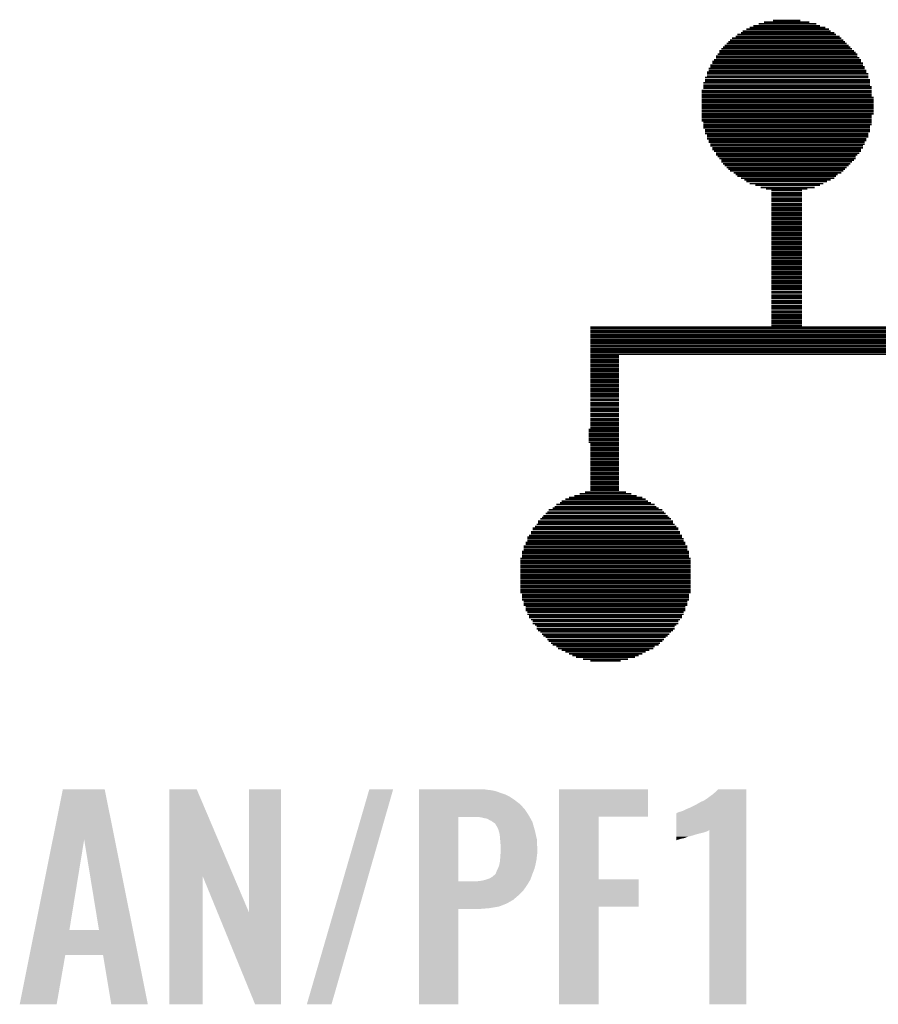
# Model space of a CAD drawing. Extents: x -4 to 126, y -8 to 66.
# Tile 117 of 256: x 43.04 to 48.35, y 29.26 to 35.35. Entities that reach past the tile are written whole.
import ezdxf

# ---------------------------------------------------------------- set-up
doc = ezdxf.new("R2010")
doc.units = 0
doc.layers.add('CLICKER_2_FOR_TMPM4L4A_V104_GTO', color=11, linetype='CONTINUOUS')

msp = doc.modelspace()

# ---------------------------------------------------------------- linework, layer by layer
at = {"layer": 'CLICKER_2_FOR_TMPM4L4A_V104_GTO', "const_width": 0.01016}
for points in [[(47.55388, 35.29838), (48.02124, 35.29838)], [(47.57674, 35.30854), (47.98822, 35.30854)], [(47.60976, 35.32124), (47.96536, 35.32124)], [(47.64278, 35.3314), (47.92218, 35.3314)], [(47.69866, 35.34156), (47.8663, 35.34156)], [(47.44466, 35.23234), (48.1203, 35.23234)], [(47.46752, 35.2425), (48.11014, 35.2425)], [(47.47768, 35.2552), (48.08728, 35.2552)], [(47.50054, 35.26536), (48.07712, 35.26536)], [(47.5107, 35.27552), (48.05426, 35.27552)], [(47.53356, 35.28822), (48.0441, 35.28822)], [(47.38878, 35.17646), (48.17618, 35.17646)], [(47.39894, 35.18662), (48.16602, 35.18662)], [(47.41164, 35.19932), (48.15332, 35.19932)], [(47.4218, 35.20948), (48.14316, 35.20948)], [(47.43196, 35.21964), (48.133, 35.21964)], [(47.3456, 35.12058), (48.21936, 35.12058)], [(47.3456, 35.11042), (48.23206, 35.11042)], [(47.35576, 35.13328), (48.21936, 35.13328)], [(47.36592, 35.1536), (48.19904, 35.1536)], [(47.36592, 35.14344), (48.2092, 35.14344)], [(47.37862, 35.1663), (48.18634, 35.1663)], [(47.31004, 35.0647), (48.25492, 35.0647)], [(47.31004, 35.05454), (48.26508, 35.05454)], [(47.32274, 35.08756), (48.24222, 35.08756)], [(47.32274, 35.0774), (48.25492, 35.0774)], [(47.3329, 35.09772), (48.24222, 35.09772)], [(47.27702, 34.9885), (48.28794, 34.9885)], [(47.28972, 35.02152), (48.27524, 35.02152)], [(47.28972, 35.01136), (48.28794, 35.01136)], [(47.28972, 34.99866), (48.28794, 34.99866)], [(47.29988, 35.04438), (48.26508, 35.04438)], [(47.29988, 35.03168), (48.27524, 35.03168)], [(47.26686, 34.95548), (48.2981, 34.95548)], [(47.26686, 34.94278), (48.2981, 34.94278)], [(47.26686, 34.93262), (48.30826, 34.93262)], [(47.27702, 34.9758), (48.2981, 34.9758)], [(47.27702, 34.96564), (48.2981, 34.96564)], [(47.2567, 34.90976), (48.30826, 34.90976)], [(47.2567, 34.8996), (48.30826, 34.8996)], [(47.2567, 34.8869), (48.30826, 34.8869)], [(47.2567, 34.87674), (48.30826, 34.87674)], [(47.26686, 34.92246), (48.30826, 34.92246)], [(47.2567, 34.86658), (48.32096, 34.86658)], [(47.2567, 34.85388), (48.32096, 34.85388)], [(47.2567, 34.84372), (48.32096, 34.84372)], [(47.2567, 34.83356), (48.32096, 34.83356)], [(47.2567, 34.82086), (48.32096, 34.82086)], [(47.2567, 34.8107), (48.32096, 34.8107)], [(47.2567, 34.80054), (48.32096, 34.80054)], [(47.2567, 34.78784), (48.32096, 34.78784)], [(47.2567, 34.77768), (48.32096, 34.77768)], [(47.2567, 34.76498), (48.32096, 34.76498)], [(47.2567, 34.75482), (48.30826, 34.75482)], [(47.2567, 34.74466), (48.30826, 34.74466)], [(47.2567, 34.73196), (48.30826, 34.73196)], [(47.2567, 34.7218), (48.30826, 34.7218)], [(47.26686, 34.71164), (48.30826, 34.71164)], [(47.26686, 34.69894), (48.30826, 34.69894)], [(47.26686, 34.68878), (48.2981, 34.68878)], [(47.26686, 34.67862), (48.2981, 34.67862)], [(47.27702, 34.66592), (48.2981, 34.66592)], [(47.27702, 34.65576), (48.2981, 34.65576)], [(47.27702, 34.64306), (48.28794, 34.64306)], [(47.28972, 34.6329), (48.28794, 34.6329)], [(47.28972, 34.62274), (48.28794, 34.62274)], [(47.28972, 34.61004), (48.27524, 34.61004)], [(47.29988, 34.59988), (48.27524, 34.59988)], [(47.29988, 34.58972), (48.26508, 34.58972)], [(47.31004, 34.57702), (48.26508, 34.57702)], [(47.31004, 34.56686), (48.25492, 34.56686)], [(47.32274, 34.55416), (48.25492, 34.55416)], [(47.32274, 34.544), (48.24222, 34.544)], [(47.3329, 34.53384), (48.24222, 34.53384)], [(47.3456, 34.52114), (48.23206, 34.52114)], [(47.3456, 34.51098), (48.21936, 34.51098)], [(47.35576, 34.50082), (48.2092, 34.50082)], [(47.36592, 34.48812), (48.2092, 34.48812)], [(47.37862, 34.47796), (48.19904, 34.47796)], [(47.37862, 34.4678), (48.18634, 34.4678)], [(47.38878, 34.4551), (48.17618, 34.4551)], [(47.39894, 34.44494), (48.16602, 34.44494)], [(47.41164, 34.43224), (48.15332, 34.43224)], [(47.4218, 34.42208), (48.14316, 34.42208)], [(47.43196, 34.41192), (48.133, 34.41192)], [(47.45482, 34.39922), (48.1203, 34.39922)], [(47.46752, 34.38906), (48.09744, 34.38906)], [(47.47768, 34.3789), (48.08728, 34.3789)], [(47.50054, 34.3662), (48.07712, 34.3662)], [(47.52086, 34.35604), (48.05426, 34.35604)], [(47.53356, 34.34588), (48.0314, 34.34588)], [(47.55388, 34.33318), (48.00854, 34.33318)], [(47.58944, 34.32302), (47.98822, 34.32302)], [(47.62246, 34.31032), (47.9552, 34.31032)], [(47.65548, 34.30016), (47.90948, 34.30016)], [(47.6885, 34.29), (47.87646, 34.29)], [(47.6885, 34.2773), (47.87646, 34.2773)], [(47.6885, 34.26714), (47.87646, 34.26714)], [(47.6885, 34.25698), (47.87646, 34.25698)], [(47.6885, 34.24428), (47.87646, 34.24428)], [(47.6885, 34.23412), (47.87646, 34.23412)], [(47.6885, 34.22396), (47.87646, 34.22396)], [(47.6885, 34.21126), (47.87646, 34.21126)], [(47.6885, 34.2011), (47.87646, 34.2011)], [(47.6885, 34.1884), (47.87646, 34.1884)], [(47.6885, 34.17824), (47.87646, 34.17824)], [(47.6885, 34.16808), (47.87646, 34.16808)], [(47.6885, 34.15538), (47.87646, 34.15538)], [(47.6885, 34.14522), (47.87646, 34.14522)], [(47.6885, 34.13506), (47.87646, 34.13506)], [(47.6885, 34.12236), (47.87646, 34.12236)], [(47.6885, 34.1122), (47.87646, 34.1122)], [(47.6885, 34.0995), (47.87646, 34.0995)], [(47.6885, 34.08934), (47.87646, 34.08934)], [(47.6885, 34.07918), (47.87646, 34.07918)], [(47.6885, 34.06648), (47.87646, 34.06648)], [(47.6885, 34.05632), (47.87646, 34.05632)], [(47.6885, 34.04616), (47.87646, 34.04616)], [(47.6885, 34.03346), (47.87646, 34.03346)], [(47.6885, 34.0233), (47.87646, 34.0233)], [(47.6885, 34.01314), (47.87646, 34.01314)], [(47.6885, 34.00044), (47.87646, 34.00044)], [(47.6885, 33.99028), (47.87646, 33.99028)], [(47.6885, 33.97758), (47.87646, 33.97758)], [(47.6885, 33.96742), (47.87646, 33.96742)], [(47.6885, 33.95726), (47.87646, 33.95726)], [(47.6885, 33.94456), (47.87646, 33.94456)], [(47.6885, 33.9344), (47.87646, 33.9344)], [(47.6885, 33.92424), (47.87646, 33.92424)], [(47.6885, 33.91154), (47.87646, 33.91154)], [(47.6885, 33.90138), (47.87646, 33.90138)], [(47.6885, 33.89122), (47.87646, 33.89122)], [(47.6885, 33.87852), (47.87646, 33.87852)], [(47.6885, 33.86836), (47.87646, 33.86836)], [(47.6885, 33.85566), (47.87646, 33.85566)], [(47.6885, 33.8455), (47.87646, 33.8455)], [(47.6885, 33.83534), (47.87646, 33.83534)], [(47.6885, 33.82264), (47.87646, 33.82264)], [(47.6885, 33.81248), (47.87646, 33.81248)], [(47.6885, 33.80232), (47.87646, 33.80232)], [(47.6885, 33.78962), (47.87646, 33.78962)], [(47.6885, 33.77946), (47.87646, 33.77946)], [(47.6885, 33.7693), (47.87646, 33.7693)], [(47.6885, 33.7566), (47.87646, 33.7566)], [(47.6885, 33.74644), (47.87646, 33.74644)], [(47.6885, 33.73374), (47.87646, 33.73374)], [(47.6885, 33.72358), (47.87646, 33.72358)], [(47.6885, 33.71342), (47.87646, 33.71342)], [(47.6885, 33.70072), (47.87646, 33.70072)], [(47.6885, 33.69056), (47.87646, 33.69056)], [(47.6885, 33.6804), (47.87646, 33.6804)], [(47.6885, 33.6677), (47.87646, 33.6677)], [(47.6885, 33.65754), (47.87646, 33.65754)], [(47.6885, 33.64484), (47.87646, 33.64484)], [(47.6885, 33.63468), (47.87646, 33.63468)], [(47.6885, 33.62452), (47.87646, 33.62452)], [(47.6885, 33.61182), (47.87646, 33.61182)], [(47.6885, 33.60166), (47.87646, 33.60166)], [(47.6885, 33.5915), (47.87646, 33.5915)], [(47.6885, 33.5788), (47.87646, 33.5788)], [(47.6885, 33.56864), (47.87646, 33.56864)], [(47.6885, 33.55848), (47.87646, 33.55848)], [(47.6885, 33.54578), (47.87646, 33.54578)], [(47.6885, 33.53562), (47.87646, 33.53562)], [(47.6885, 33.52292), (47.87646, 33.52292)], [(47.6885, 33.51276), (47.87646, 33.51276)], [(47.6885, 33.5026), (47.87646, 33.5026)], [(47.6885, 33.4899), (47.87646, 33.4899)], [(47.6885, 33.47974), (47.87646, 33.47974)], [(47.6885, 33.46958), (47.87646, 33.46958)], [(46.56836, 33.44672), (51.23688, 33.44672)], [(46.56836, 33.43656), (51.23688, 33.43656)], [(46.56836, 33.42386), (51.23688, 33.42386)], [(46.56836, 33.4137), (51.23688, 33.4137)], [(47.6885, 33.45688), (47.87646, 33.45688)], [(46.56836, 33.401), (51.23688, 33.401)], [(46.56836, 33.39084), (51.23688, 33.39084)], [(46.56836, 33.38068), (51.23688, 33.38068)], [(46.56836, 33.36798), (51.23688, 33.36798)], [(46.56836, 33.35782), (51.23688, 33.35782)], [(46.56836, 33.34766), (51.23688, 33.34766)], [(46.56836, 33.33496), (51.23688, 33.33496)], [(46.56836, 33.3248), (51.23688, 33.3248)], [(46.56836, 33.3121), (51.23688, 33.3121)], [(46.56836, 33.30194), (51.23688, 33.30194)], [(46.56836, 33.29178), (51.23688, 33.29178)], [(46.56836, 33.27908), (51.23688, 33.27908)], [(46.56836, 33.26892), (46.74616, 33.26892)], [(46.56836, 33.25876), (46.74616, 33.25876)], [(46.56836, 33.24606), (46.74616, 33.24606)], [(46.56836, 33.2359), (46.74616, 33.2359)], [(46.56836, 33.22574), (46.74616, 33.22574)], [(46.56836, 33.21304), (46.74616, 33.21304)], [(46.56836, 33.20288), (46.74616, 33.20288)], [(46.56836, 33.19018), (46.74616, 33.19018)], [(46.56836, 33.18002), (46.74616, 33.18002)], [(46.56836, 33.16986), (46.74616, 33.16986)], [(46.56836, 33.15716), (46.74616, 33.15716)], [(46.56836, 33.147), (46.74616, 33.147)], [(46.56836, 33.13684), (46.74616, 33.13684)], [(46.56836, 33.12414), (46.74616, 33.12414)], [(46.56836, 33.11398), (46.74616, 33.11398)], [(46.56836, 33.10382), (46.74616, 33.10382)], [(46.56836, 33.09112), (46.74616, 33.09112)], [(46.56836, 33.08096), (46.74616, 33.08096)], [(46.56836, 33.06826), (46.74616, 33.06826)], [(46.56836, 33.0581), (46.74616, 33.0581)], [(46.56836, 33.04794), (46.74616, 33.04794)], [(46.56836, 33.03524), (46.74616, 33.03524)], [(46.56836, 33.02508), (46.74616, 33.02508)], [(46.56836, 33.01492), (46.74616, 33.01492)], [(46.56836, 33.00222), (46.74616, 33.00222)], [(46.56836, 32.99206), (46.74616, 32.99206)], [(46.56836, 32.97936), (46.74616, 32.97936)], [(46.56836, 32.9692), (46.74616, 32.9692)], [(46.56836, 32.95904), (46.74616, 32.95904)], [(46.56836, 32.94634), (46.74616, 32.94634)], [(46.56836, 32.93618), (46.74616, 32.93618)], [(46.56836, 32.92602), (46.74616, 32.92602)], [(46.56836, 32.91332), (46.74616, 32.91332)], [(46.56836, 32.90316), (46.74616, 32.90316)], [(46.56836, 32.893), (46.74616, 32.893)], [(46.56836, 32.8803), (46.74616, 32.8803)], [(46.56836, 32.87014), (46.74616, 32.87014)], [(46.5582, 32.81426), (46.74616, 32.81426)], [(46.5582, 32.8041), (46.74616, 32.8041)], [(46.56836, 32.85744), (46.74616, 32.85744)], [(46.56836, 32.84728), (46.74616, 32.84728)], [(46.56836, 32.83712), (46.74616, 32.83712)], [(46.56836, 32.82442), (46.74616, 32.82442)], [(46.5582, 32.7914), (46.74616, 32.7914)], [(46.5582, 32.78124), (46.74616, 32.78124)], [(46.5582, 32.77108), (46.74616, 32.77108)], [(46.5582, 32.75838), (46.74616, 32.75838)], [(46.5582, 32.74822), (46.74616, 32.74822)], [(46.5582, 32.73552), (46.74616, 32.73552)], [(46.56836, 32.72536), (46.74616, 32.72536)], [(46.56836, 32.7152), (46.74616, 32.7152)], [(46.56836, 32.7025), (46.74616, 32.7025)], [(46.56836, 32.69234), (46.74616, 32.69234)], [(46.56836, 32.68218), (46.74616, 32.68218)], [(46.56836, 32.66948), (46.74616, 32.66948)], [(46.56836, 32.65932), (46.74616, 32.65932)], [(46.56836, 32.64916), (46.74616, 32.64916)], [(46.56836, 32.63646), (46.74616, 32.63646)], [(46.56836, 32.6263), (46.74616, 32.6263)], [(46.56836, 32.6136), (46.74616, 32.6136)], [(46.56836, 32.60344), (46.74616, 32.60344)], [(46.56836, 32.59328), (46.74616, 32.59328)], [(46.56836, 32.58058), (46.74616, 32.58058)], [(46.56836, 32.57042), (46.74616, 32.57042)], [(46.56836, 32.56026), (46.74616, 32.56026)], [(46.56836, 32.54756), (46.74616, 32.54756)], [(46.56836, 32.5374), (46.74616, 32.5374)], [(46.56836, 32.5247), (46.74616, 32.5247)], [(46.56836, 32.51454), (46.74616, 32.51454)], [(46.56836, 32.50438), (46.74616, 32.50438)], [(46.56836, 32.49168), (46.74616, 32.49168)], [(46.56836, 32.48152), (46.74616, 32.48152)], [(46.56836, 32.47136), (46.74616, 32.47136)], [(46.56836, 32.45866), (46.74616, 32.45866)], [(46.56836, 32.4485), (46.74616, 32.4485)], [(46.56836, 32.43834), (46.74616, 32.43834)], [(46.41342, 32.38246), (46.91126, 32.38246)], [(46.43628, 32.39262), (46.89094, 32.39262)], [(46.4693, 32.40278), (46.85538, 32.40278)], [(46.50232, 32.41548), (46.82236, 32.41548)], [(46.53534, 32.42564), (46.78934, 32.42564)], [(46.31182, 32.31642), (47.01286, 32.31642)], [(46.33468, 32.32658), (46.99, 32.32658)], [(46.34738, 32.33674), (46.9773, 32.33674)], [(46.35754, 32.34944), (46.96714, 32.34944)], [(46.3804, 32.3596), (46.94428, 32.3596)], [(46.39056, 32.36976), (46.92396, 32.36976)], [(46.25848, 32.26054), (47.0662, 32.26054)], [(46.26864, 32.2707), (47.05604, 32.2707)], [(46.2788, 32.28086), (47.04588, 32.28086)], [(46.2915, 32.29356), (47.03318, 32.29356)], [(46.30166, 32.30372), (47.02302, 32.30372)], [(46.21276, 32.20466), (47.11192, 32.20466)], [(46.21276, 32.1945), (47.11192, 32.1945)], [(46.22546, 32.21482), (47.09922, 32.21482)], [(46.23562, 32.22752), (47.08906, 32.22752)], [(46.24578, 32.24784), (47.0789, 32.24784)], [(46.24578, 32.23768), (47.0789, 32.23768)], [(46.17974, 32.14878), (47.13478, 32.14878)], [(46.17974, 32.13862), (47.14494, 32.13862)], [(46.1899, 32.15894), (47.13478, 32.15894)], [(46.2026, 32.1818), (47.12208, 32.1818)], [(46.2026, 32.17164), (47.12208, 32.17164)], [(46.15688, 32.0929), (47.1678, 32.0929)], [(46.15688, 32.08274), (47.1678, 32.08274)], [(46.15688, 32.07004), (47.1678, 32.07004)], [(46.16958, 32.11576), (47.1551, 32.11576)], [(46.16958, 32.1056), (47.1551, 32.1056)], [(46.17974, 32.12592), (47.14494, 32.12592)], [(46.13656, 32.0167), (47.18812, 32.0167)], [(46.14672, 32.05988), (47.17796, 32.05988)], [(46.14672, 32.04972), (47.17796, 32.04972)], [(46.14672, 32.03702), (47.17796, 32.03702)], [(46.14672, 32.02686), (47.17796, 32.02686)], [(46.13656, 32.004), (47.18812, 32.004)], [(46.13656, 31.99384), (47.18812, 31.99384)], [(46.13656, 31.98368), (47.18812, 31.98368)], [(46.13656, 31.97098), (47.18812, 31.97098)], [(46.13656, 31.96082), (47.18812, 31.96082)], [(46.13656, 31.94812), (47.18812, 31.94812)], [(46.13656, 31.93796), (47.18812, 31.93796)], [(46.13656, 31.9278), (47.18812, 31.9278)], [(46.13656, 31.9151), (47.18812, 31.9151)], [(46.13656, 31.90494), (47.18812, 31.90494)], [(46.13656, 31.89478), (47.18812, 31.89478)], [(46.13656, 31.88208), (47.18812, 31.88208)], [(46.13656, 31.87192), (47.18812, 31.87192)], [(46.13656, 31.86176), (47.18812, 31.86176)], [(46.13656, 31.84906), (47.18812, 31.84906)], [(46.13656, 31.8389), (47.18812, 31.8389)], [(46.13656, 31.8262), (47.18812, 31.8262)], [(46.13656, 31.81604), (47.18812, 31.81604)], [(46.13656, 31.80588), (47.18812, 31.80588)], [(46.14672, 31.79318), (47.17796, 31.79318)], [(46.14672, 31.78302), (47.17796, 31.78302)], [(46.14672, 31.77286), (47.17796, 31.77286)], [(46.14672, 31.76016), (47.17796, 31.76016)], [(46.15688, 31.75), (47.1678, 31.75)], [(46.15688, 31.7373), (47.1678, 31.7373)], [(46.15688, 31.72714), (47.1678, 31.72714)], [(46.16958, 31.71698), (47.1551, 31.71698)], [(46.16958, 31.70428), (47.1551, 31.70428)], [(46.16958, 31.69412), (47.1551, 31.69412)], [(46.17974, 31.68396), (47.14494, 31.68396)], [(46.17974, 31.67126), (47.14494, 31.67126)], [(46.1899, 31.6611), (47.13478, 31.6611)], [(46.1899, 31.65094), (47.13478, 31.65094)], [(46.2026, 31.63824), (47.12208, 31.63824)], [(46.21276, 31.62808), (47.11192, 31.62808)], [(46.21276, 31.61538), (47.11192, 31.61538)], [(46.22546, 31.60522), (47.09922, 31.60522)], [(46.23562, 31.59506), (47.08906, 31.59506)], [(46.23562, 31.58236), (47.08906, 31.58236)], [(46.24578, 31.5722), (47.0789, 31.5722)], [(46.25848, 31.56204), (47.0662, 31.56204)], [(46.26864, 31.54934), (47.05604, 31.54934)], [(46.2788, 31.53918), (47.04588, 31.53918)], [(46.2915, 31.52902), (47.03318, 31.52902)], [(46.30166, 31.51632), (47.02302, 31.51632)], [(46.31182, 31.50616), (47.01286, 31.50616)], [(46.32452, 31.49346), (47.00016, 31.49346)], [(46.33468, 31.4833), (46.99, 31.4833)], [(46.35754, 31.47314), (46.96714, 31.47314)], [(46.3677, 31.46044), (46.95698, 31.46044)], [(46.39056, 31.45028), (46.93412, 31.45028)], [(46.41342, 31.44012), (46.91126, 31.44012)], [(46.43628, 31.42742), (46.89094, 31.42742)], [(46.4566, 31.41726), (46.86808, 31.41726)], [(46.47946, 31.4071), (46.84522, 31.4071)], [(46.52264, 31.3944), (46.80204, 31.3944)], [(46.56836, 31.38424), (46.75632, 31.38424)]]:
    msp.add_lwpolyline(points, dxfattribs=at)
at = {"layer": 'CLICKER_2_FOR_TMPM4L4A_V104_GTO'}
for points in [[(43.244774, 30.279208), (43.307014, 30.589202), (43.628314, 30.279208), (43.566084, 30.589202)], [(43.307014, 30.589202), (43.307018, 30.58922), (43.566084, 30.589202), (43.307018, 30.58922)], [(43.964872, 30.055708), (43.96488, 30.589206), (44.361682, 30.055708), (44.135044, 30.589206)], [(43.96488, 30.589206), (43.964882, 30.58922), (44.135044, 30.589206), (43.964882, 30.58922)], [(44.45762, 29.829868), (44.45764, 30.589198), (44.655726, 29.829868), (44.65574, 30.589198)], [(44.45764, 30.589198), (44.457642, 30.58922), (44.65574, 30.589198), (44.457642, 30.58922)], [(44.815766, 29.260828), (45.201848, 30.589192), (44.96815, 29.260828), (45.349154, 30.589192)], [(45.201848, 30.589192), (45.201858, 30.58922), (45.349154, 30.589192), (45.201858, 30.58922)], [(45.5092, 30.58668), (45.509202, 30.58922), (45.930818, 30.58668), (45.915582, 30.58922)], [(45.5092, 30.58414), (45.5092, 30.58668), (45.95368, 30.58414), (45.930818, 30.58668)], [(45.5092, 30.579058), (45.5092, 30.58414), (45.98162, 30.579058), (45.95368, 30.58414)], [(45.5092, 30.5689), (45.5092, 30.579058), (46.00956, 30.5689), (45.98162, 30.579058)], [(45.5092, 30.55874), (45.5092, 30.5689), (46.04004, 30.55874), (46.00956, 30.5689)], [(45.5092, 30.543498), (45.5092, 30.55874), (46.070522, 30.543498), (46.04004, 30.55874)], [(46.375338, 30.42158), (46.37534, 30.589198), (46.923938, 30.42158), (46.92396, 30.589198)], [(46.37534, 30.589198), (46.375342, 30.58922), (46.92396, 30.589198), (46.375342, 30.58922)], [(47.28718, 30.5308), (47.32528, 30.55874), (47.533558, 30.5308), (47.533558, 30.55874)], [(47.32528, 30.55874), (47.34306, 30.573978), (47.533558, 30.55874), (47.533558, 30.573978)], [(47.34306, 30.573978), (47.358282, 30.589198), (47.533558, 30.573978), (47.53356, 30.589198)], [(47.358282, 30.589198), (47.358306, 30.58922), (47.53356, 30.589198), (47.358306, 30.58922)], [(45.509198, 30.4673), (45.5092, 30.49778), (46.16196, 30.4673), (46.13402, 30.49778)], [(45.5092, 30.52318), (45.5092, 30.543498), (46.101, 30.52318), (46.070522, 30.543498)], [(45.5092, 30.49778), (45.5092, 30.52318), (46.13402, 30.49778), (46.101, 30.52318)], [(47.188122, 30.47746), (47.24146, 30.505402), (47.533558, 30.47746), (47.533558, 30.505402)], [(47.24146, 30.505402), (47.244004, 30.507942), (47.533558, 30.505402), (47.533558, 30.507942)], [(47.244004, 30.507942), (47.25416, 30.51302), (47.533558, 30.507942), (47.533558, 30.51302)], [(47.25416, 30.51302), (47.271942, 30.520642), (47.533558, 30.51302), (47.533558, 30.520642)], [(47.271942, 30.520642), (47.28718, 30.5308), (47.533558, 30.520642), (47.533558, 30.5308)], [(45.509198, 30.429202), (45.509198, 30.4673), (46.187358, 30.429202), (46.16196, 30.4673)], [(45.509198, 30.41904), (45.509198, 30.429202), (46.193076, 30.41904), (46.187358, 30.429202)], [(47.099228, 30.340264), (47.099242, 30.4419), (47.533554, 30.340264), (47.533556, 30.4419)], [(47.099242, 30.4419), (47.101766, 30.441904), (47.533556, 30.4419), (47.533556, 30.441904)], [(47.101766, 30.441904), (47.10938, 30.446982), (47.533556, 30.441904), (47.533556, 30.446982)], [(47.10938, 30.446982), (47.12716, 30.45206), (47.533556, 30.446982), (47.533556, 30.45206)], [(47.12716, 30.45206), (47.1424, 30.45714), (47.533556, 30.45206), (47.533556, 30.45714)], [(47.1424, 30.45714), (47.16272, 30.4673), (47.533556, 30.45714), (47.533556, 30.4673)], [(47.16272, 30.4673), (47.188122, 30.47746), (47.533556, 30.4673), (47.533558, 30.47746)], [(45.509192, 30.020282), (45.509198, 30.41904), (45.75302, 30.020282), (45.753042, 30.41904)], [(45.89272, 30.4165), (45.872398, 30.41904), (46.194504, 30.4165), (46.193076, 30.41904)], [(45.91304, 30.41142), (45.89272, 30.4165), (46.197362, 30.41142), (46.194504, 30.4165)], [(45.928282, 30.408878), (45.91304, 30.41142), (46.198792, 30.408878), (46.197362, 30.41142)], [(45.938442, 30.403798), (45.928282, 30.408878), (46.20165, 30.403798), (46.198792, 30.408878)], [(45.946062, 30.39872), (45.938442, 30.403798), (46.204506, 30.39872), (46.20165, 30.403798)], [(45.951144, 30.39618), (45.946062, 30.39872), (46.205936, 30.39618), (46.204506, 30.39872)], [(45.953686, 30.396176), (45.951144, 30.39618), (46.205938, 30.396176), (46.205936, 30.39618)], [(45.964568, 30.388558), (45.953686, 30.396176), (46.210222, 30.388558), (46.205938, 30.396176)], [(45.979082, 30.378396), (45.964568, 30.388558), (46.213126, 30.378396), (46.210222, 30.388558)], [(45.991778, 30.35808), (45.979082, 30.378396), (46.21893, 30.35808), (46.213126, 30.378396)], [(46.375332, 30.03296), (46.375338, 30.421558), (46.619182, 30.03296), (46.61916, 30.421558)], [(46.375338, 30.421558), (46.375338, 30.42158), (46.61916, 30.421558), (46.923938, 30.42158)], [(45.9994, 30.342838), (45.991778, 30.35808), (46.223286, 30.342838), (46.21893, 30.35808)], [(46.00194, 30.335222), (45.9994, 30.342838), (46.22546, 30.335222), (46.223286, 30.342838)], [(46.00194, 30.335216), (46.00194, 30.335222), (46.225462, 30.335216), (46.22546, 30.335222)], [(46.00194, 30.332676), (46.00194, 30.335216), (46.22604, 30.332676), (46.225462, 30.335216)], [(46.00702, 30.314898), (46.00194, 30.332676), (46.23008, 30.314898), (46.22604, 30.332676)], [(46.00956, 30.29712), (46.00702, 30.314898), (46.23412, 30.29712), (46.23008, 30.314898)], [(47.099222, 30.29966), (47.099224, 30.30982), (47.185576, 30.29966), (47.2186, 30.30982)], [(47.099224, 30.31744), (47.099226, 30.32252), (47.24654, 30.31744), (47.269398, 30.32252)], [(47.099224, 30.30982), (47.099224, 30.31744), (47.2186, 30.30982), (47.24654, 30.31744)], [(47.099226, 30.335218), (47.099228, 30.340264), (47.299876, 30.335218), (47.304922, 30.340264)], [(47.099226, 30.3276), (47.099226, 30.335218), (47.284638, 30.3276), (47.299876, 30.335218)], [(47.099226, 30.32252), (47.099226, 30.3276), (47.269398, 30.32252), (47.284638, 30.3276)], [(47.30496, 29.260822), (47.304922, 30.340264), (47.533538, 29.260822), (47.533554, 30.340264)], [(43.13261, 29.720566), (43.244774, 30.279208), (43.347644, 29.720566), (43.439062, 30.279208)], [(43.530494, 29.72054), (43.439062, 30.279208), (43.740464, 29.72054), (43.628314, 30.279208)], [(46.010746, 30.279338), (46.00956, 30.29712), (46.23816, 30.279338), (46.23412, 30.29712)], [(46.0121, 30.25902), (46.010746, 30.279338), (46.238942, 30.25902), (46.23816, 30.279338)], [(46.01464, 30.241238), (46.0121, 30.25902), (46.239626, 30.241238), (46.238942, 30.25902)], [(47.09922, 30.28696), (47.099222, 30.29204), (47.14494, 30.28696), (47.160182, 30.29204)], [(47.09922, 30.284418), (47.09922, 30.28696), (47.129698, 30.284418), (47.14494, 30.28696)], [(47.09922, 30.279342), (47.09922, 30.284418), (47.11446, 30.279342), (47.129698, 30.284418)], [(47.09922, 30.2768), (47.09922, 30.279342), (47.104298, 30.2768), (47.11446, 30.279342)], [(47.09922, 30.274296), (47.09922, 30.2768), (47.09922, 30.274296), (47.104298, 30.2768)], [(47.099222, 30.297118), (47.099222, 30.29966), (47.172878, 30.297118), (47.183038, 30.29966)], [(47.099222, 30.29204), (47.099222, 30.297118), (47.160182, 30.29204), (47.172878, 30.297118)], [(46.012268, 30.17774), (46.013624, 30.19806), (46.23816, 30.17774), (46.2407, 30.19806)], [(46.013624, 30.19806), (46.01464, 30.2133), (46.2407, 30.19806), (46.2407, 30.2133)], [(46.01464, 30.2133), (46.01464, 30.241238), (46.2407, 30.2133), (46.239626, 30.241238)], [(46.004478, 30.119318), (46.00651, 30.12948), (46.227998, 30.119318), (46.23054, 30.12948)], [(46.00651, 30.12948), (46.00956, 30.144718), (46.23054, 30.12948), (46.233586, 30.144718)], [(46.00956, 30.144718), (46.010406, 30.154882), (46.233586, 30.144718), (46.23562, 30.154882)], [(46.010406, 30.154882), (46.0121, 30.1752), (46.23562, 30.154882), (46.237876, 30.1752)], [(46.0121, 30.1752), (46.012268, 30.17774), (46.237876, 30.1752), (46.23816, 30.17774)], [(45.97908, 30.06344), (45.981618, 30.06598), (46.209312, 30.06344), (46.21022, 30.06598)], [(45.981618, 30.06598), (45.98416, 30.07106), (46.21022, 30.06598), (46.212172, 30.07106)], [(45.98416, 30.07106), (45.98924, 30.08376), (46.212172, 30.07106), (46.217056, 30.08376)], [(45.98924, 30.08376), (45.996858, 30.098998), (46.217056, 30.08376), (46.222918, 30.098998)], [(45.996858, 30.098998), (45.99686, 30.099), (46.222918, 30.098998), (46.222918, 30.099)], [(45.99686, 30.099), (46.004478, 30.119318), (46.222918, 30.099), (46.227998, 30.119318)], [(43.96486, 29.260822), (43.964872, 30.055708), (44.170578, 29.260822), (44.1706, 30.055708)], [(44.26297, 29.829868), (44.1706, 30.055708), (44.45762, 29.829868), (44.361682, 30.055708)], [(45.509192, 30.02026), (45.509192, 30.020282), (45.862238, 30.02026), (45.75302, 30.020282)], [(45.509192, 29.9974), (45.509192, 30.02026), (46.177202, 29.9974), (46.191268, 30.02026)], [(45.862238, 30.02026), (45.88002, 30.0228), (46.191268, 30.02026), (46.192832, 30.0228)], [(45.88002, 30.0228), (45.900338, 30.02534), (46.192832, 30.0228), (46.194394, 30.02534)], [(45.900338, 30.02534), (45.920644, 30.030418), (46.194394, 30.02534), (46.19752, 30.030418)], [(45.920644, 30.030418), (45.92066, 30.030422), (46.19752, 30.030418), (46.19752, 30.030422)], [(45.92066, 30.030422), (45.943518, 30.03804), (46.19752, 30.030422), (46.20024, 30.03804)], [(45.943518, 30.03804), (45.961298, 30.048198), (46.20024, 30.03804), (46.203868, 30.048198)], [(45.961298, 30.048198), (45.97908, 30.06344), (46.203868, 30.048198), (46.209312, 30.06344)], [(46.37533, 29.86532), (46.375332, 30.032938), (46.868058, 29.86532), (46.86808, 30.032938)], [(46.375332, 30.032938), (46.375332, 30.03296), (46.86808, 30.032938), (46.619182, 30.03296)], [(45.50919, 29.964378), (45.509192, 29.9974), (46.154338, 29.964378), (46.177202, 29.9974)], [(45.50919, 29.93644), (45.50919, 29.964378), (46.1264, 29.93644), (46.154338, 29.964378)], [(45.50919, 29.905958), (45.50919, 29.93644), (46.090838, 29.905958), (46.1264, 29.93644)], [(45.50919, 29.8831), (45.50919, 29.905958), (46.0502, 29.8831), (46.090838, 29.905958)], [(45.50919, 29.86532), (45.50919, 29.8831), (46.004478, 29.86532), (46.0502, 29.8831)], [(44.495716, 29.260814), (44.26297, 29.829868), (44.655718, 29.260814), (44.655726, 29.829868)], [(45.50918, 29.260822), (45.509188, 29.850058), (45.752998, 29.260822), (45.75302, 29.850058)], [(45.509188, 29.85516), (45.50919, 29.86532), (45.946062, 29.85516), (46.004478, 29.86532)], [(45.509188, 29.85008), (45.509188, 29.85516), (45.885102, 29.85008), (45.946062, 29.85516)], [(45.509188, 29.850058), (45.509188, 29.85008), (45.75302, 29.850058), (45.885102, 29.85008)], [(46.37532, 29.260822), (46.37533, 29.865298), (46.619138, 29.260822), (46.61916, 29.865298)], [(46.37533, 29.865298), (46.37533, 29.86532), (46.61916, 29.865298), (46.868058, 29.86532)], [(43.101496, 29.5656), (43.132604, 29.72054), (43.771568, 29.5656), (43.740464, 29.72054)], [(43.132604, 29.72054), (43.13261, 29.720566), (43.530494, 29.72054), (43.347644, 29.720566)], [(43.040304, 29.260826), (43.101492, 29.565582), (43.268886, 29.260826), (43.322236, 29.565582)], [(43.101492, 29.565582), (43.101496, 29.5656), (43.322236, 29.565582), (43.555902, 29.5656)], [(43.606716, 29.260818), (43.555902, 29.5656), (43.832752, 29.260818), (43.771568, 29.5656)], [(43.268882, 29.2608), (43.040304, 29.260826), (43.268882, 29.2608), (43.268886, 29.260826)], [(43.832754, 29.2608), (43.832752, 29.260818), (43.832754, 29.2608), (43.606716, 29.260818)], [(44.170578, 29.2608), (43.96486, 29.260822), (44.170578, 29.2608), (44.170578, 29.260822)], [(44.655718, 29.2608), (44.495716, 29.260814), (44.655718, 29.2608), (44.655718, 29.260814)], [(44.968142, 29.2608), (44.815766, 29.260828), (44.968142, 29.2608), (44.96815, 29.260828)], [(45.752998, 29.2608), (45.50918, 29.260822), (45.752998, 29.2608), (45.752998, 29.260822)], [(46.619138, 29.2608), (46.37532, 29.260822), (46.619138, 29.2608), (46.619138, 29.260822)], [(47.533538, 29.2608), (47.30496, 29.260822), (47.533538, 29.2608), (47.533538, 29.260822)]]:
    msp.add_solid(points, dxfattribs=at)

doc.saveas('drawing.dxf')
